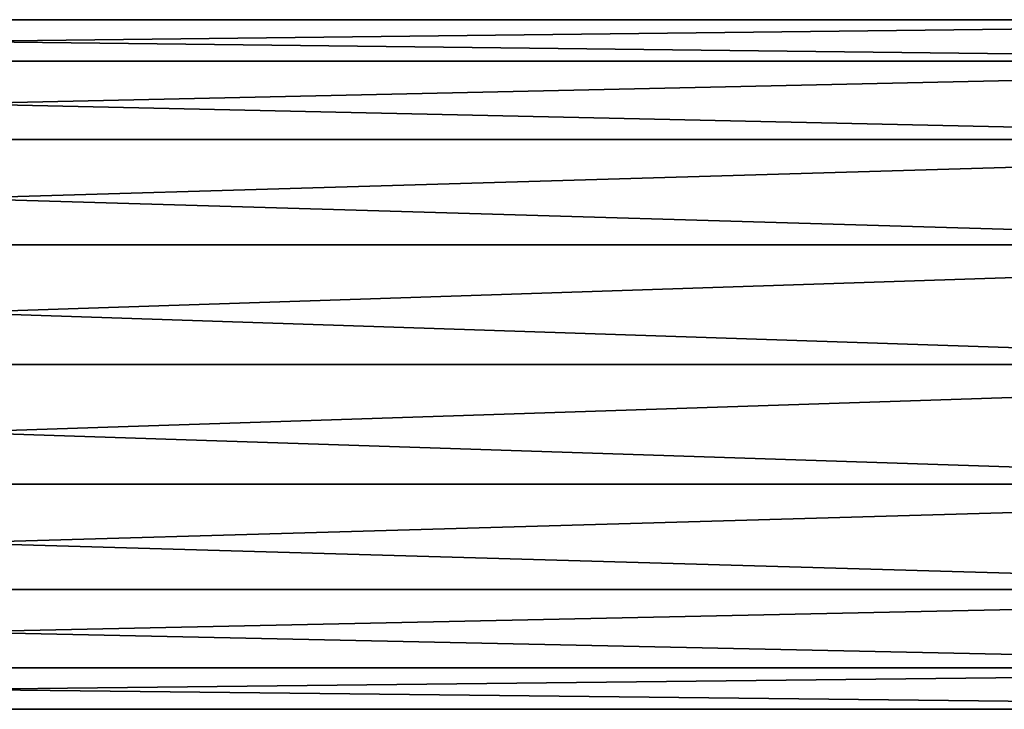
# Model space of a CAD drawing. Header units: metres. Extents: x -240 to 45, y -77 to 27.
# Tile 159 of 256: x -9.1 to -0.67, y -72.35 to -66.45. Entities that reach past the tile are written whole.
import ezdxf

# ---------------------------------------------------------------- set-up
doc = ezdxf.new("R2010")
doc.units = ezdxf.units.M
doc.layers.add('solid_MASSBILD_K_E_SW0001', color=7, linetype='CONTINUOUS')

msp = doc.modelspace()

# ---------------------------------------------------------------- linework, layer by layer
at = {"layer": 'solid_MASSBILD_K_E_SW0001'}
for points in [[(-26.273109, -66.801926, 145.204041), (-25.581182, -66.44558, 145.896713), (4.820831, -66.801926, 114.143303)], [(-25.581182, -66.44558, 145.896713), (5.512817, -66.445564, 114.836029), (4.820831, -66.801926, 114.143303)], [(-25.581182, -66.44558, 145.896713), (-24.844849, -66.44558, 146.633835), (5.512817, -66.445564, 114.836029)], [(-24.844849, -66.44558, 146.633835), (6.249032, -66.445564, 115.573036), (5.512817, -66.445564, 114.836029)], [(-24.844849, -66.44558, 146.633835), (-24.152922, -66.801926, 147.326492), (6.249032, -66.445564, 115.573036)], [(-24.152922, -66.801926, 147.326492), (6.941019, -66.801926, 116.265762), (6.249032, -66.445564, 115.573036)], [(-26.837173, -67.471634, 144.639374), (-26.273109, -66.801926, 145.204041), (4.256729, -67.471703, 113.578598)], [(-26.273109, -66.801926, 145.204041), (4.820831, -66.801926, 114.143303), (4.256729, -67.471703, 113.578598)], [(-24.152922, -66.801926, 147.326492), (-23.588858, -67.471634, 147.891159), (6.941019, -66.801926, 116.265762)], [(-23.588858, -67.471634, 147.891159), (7.505121, -67.471703, 116.830467), (6.941019, -66.801926, 116.265762)], [(-27.205339, -68.37394, 144.270813), (-26.837173, -67.471634, 144.639374), (3.888621, -68.373863, 113.210098)], [(-26.837173, -67.471634, 144.639374), (4.256729, -67.471703, 113.578598), (3.888621, -68.373863, 113.210098)], [(-23.588858, -67.471634, 147.891159), (-23.220692, -68.37394, 148.25972), (7.505121, -67.471703, 116.830467)], [(-23.220692, -68.37394, 148.25972), (7.873228, -68.373863, 117.198967), (7.505121, -67.471703, 116.830467)], [(-27.333202, -69.400002, 144.142822), (-27.205339, -68.37394, 144.270813), (3.760738, -69.400002, 113.082077)], [(-27.205339, -68.37394, 144.270813), (3.888621, -68.373863, 113.210098), (3.760738, -69.400002, 113.082077)], [(-23.220692, -68.37394, 148.25972), (-23.092829, -69.400002, 148.387726), (7.873228, -68.373863, 117.198967)], [(-23.092829, -69.400002, 148.387726), (8.001112, -69.400002, 117.326988), (7.873228, -68.373863, 117.198967)], [(-27.205339, -70.426064, 144.270813), (-27.333202, -69.400002, 144.142822), (3.888621, -70.42614, 113.210098)], [(3.888621, -70.42614, 113.210098), (-27.333202, -69.400002, 144.142822), (3.760738, -69.400002, 113.082077)], [(-23.220692, -70.426064, 148.25972), (7.873228, -70.42614, 117.198967), (8.001112, -69.400002, 117.326988)], [(-23.220692, -70.426064, 148.25972), (8.001112, -69.400002, 117.326988), (-23.092829, -69.400002, 148.387726)], [(-26.837173, -71.328362, 144.639374), (-27.205339, -70.426064, 144.270813), (4.256729, -71.3283, 113.578598)], [(-27.205339, -70.426064, 144.270813), (3.888621, -70.42614, 113.210098), (4.256729, -71.3283, 113.578598)], [(-23.220692, -70.426064, 148.25972), (-23.588858, -71.328362, 147.891159), (7.873228, -70.42614, 117.198967)], [(-23.588858, -71.328362, 147.891159), (7.505121, -71.3283, 116.830467), (7.873228, -70.42614, 117.198967)], [(-26.837173, -71.328362, 144.639374), (4.256729, -71.3283, 113.578598), (4.820831, -71.998077, 114.143303)], [(-26.273109, -71.998077, 145.204041), (-26.837173, -71.328362, 144.639374), (4.820831, -71.998077, 114.143303)], [(-23.588858, -71.328362, 147.891159), (-24.152922, -71.998077, 147.326492), (7.505121, -71.3283, 116.830467)], [(-24.152922, -71.998077, 147.326492), (6.941019, -71.998077, 116.265762), (7.505121, -71.3283, 116.830467)], [(-25.581182, -72.354424, 145.896713), (-26.273109, -71.998077, 145.204041), (5.512817, -72.354439, 114.836029)], [(-26.273109, -71.998077, 145.204041), (4.820831, -71.998077, 114.143303), (5.512817, -72.354439, 114.836029)], [(-24.152922, -71.998077, 147.326492), (-24.844849, -72.354424, 146.633835), (6.941019, -71.998077, 116.265762)], [(-24.844849, -72.354424, 146.633835), (6.249032, -72.354439, 115.573036), (6.941019, -71.998077, 116.265762)], [(-24.844849, -72.354424, 146.633835), (-25.581182, -72.354424, 145.896713), (6.249032, -72.354439, 115.573036)], [(-25.581182, -72.354424, 145.896713), (5.512817, -72.354439, 114.836029), (6.249032, -72.354439, 115.573036)]]:
    msp.add_3dface(points, dxfattribs=at)

doc.saveas('drawing.dxf')
